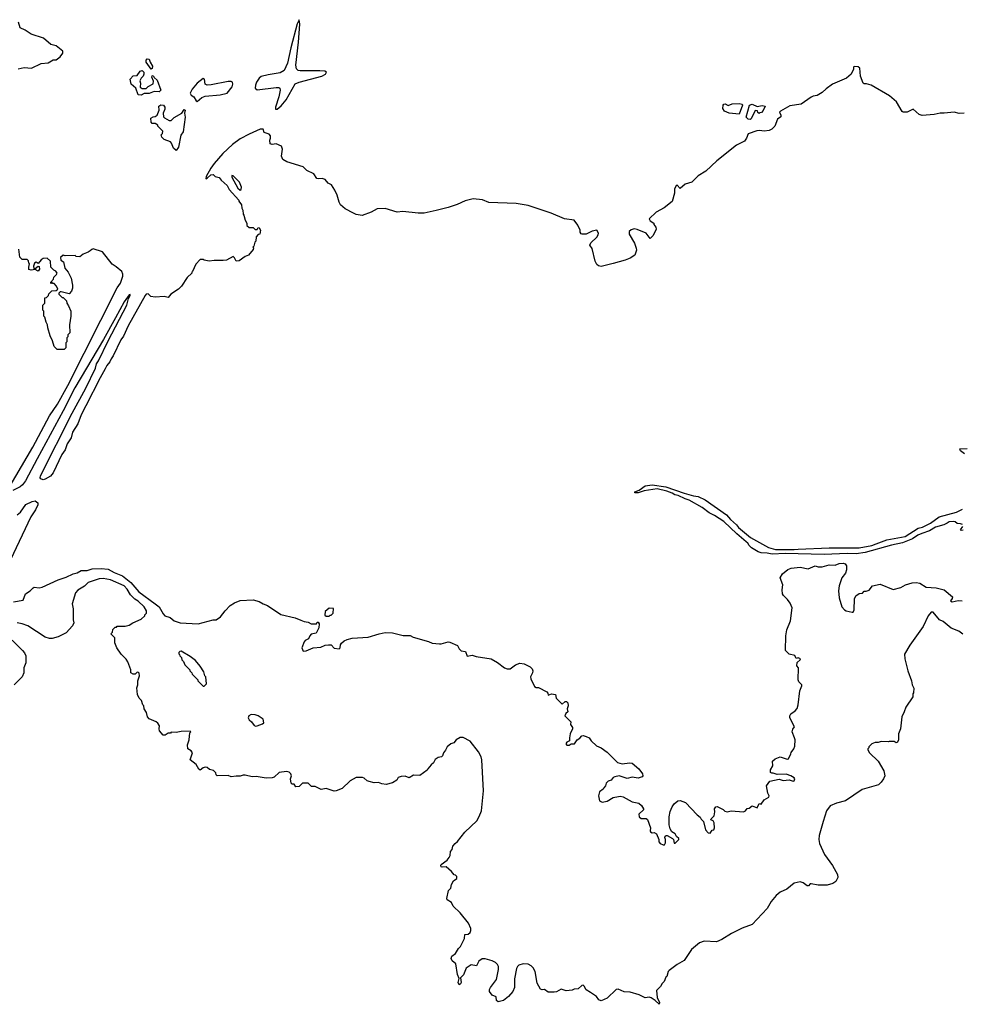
# Model space of a CAD drawing. Extents: x 2239831 to 2395310, y 665973 to 772585.
# Tile 33 of 144: x 2280949 to 2290366, y 702778 to 712630. Entities that reach past the tile are written whole.
import ezdxf

# ---------------------------------------------------------------- set-up
doc = ezdxf.new("R2010")
doc.units = 0

msp = doc.modelspace()

# ---------------------------------------------------------------- linework, layer by layer
at = {"layer": '0CON20XD'}
for points in [[(2280935, 712137.5), (2280995, 712152.5), (2281066.4, 712143.6), (2281165, 712192.5), (2281235, 712197.5), (2281283, 712227), (2281315, 712227.5), (2281355, 712260), (2281380, 712295), (2281380, 712315), (2281315, 712367.5), (2281261.7, 712381.7), (2281186.1, 712446.1), (2281065, 712486.7), (2281005, 712526.2), (2280955, 712550), (2280936.2, 712605)], [(2283525, 711734.4), (2283565, 711766.5), (2283615, 711826.9), (2283705, 711986.7), (2283745, 712004.8), (2283970, 712065), (2284006.7, 712085), (2284017.5, 712105), (2284000, 712115), (2283949.1, 712119.1), (2283755, 712117), (2283732.8, 712122.8), (2283717.3, 712137.3), (2283711.4, 712175), (2283738.5, 712405), (2283748.8, 712585), (2283745, 712630), (2283725, 712587.5), (2283661.7, 712348.3), (2283626.3, 712195), (2283595, 712122.3), (2283552.1, 712097.9), (2283435, 712079.4), (2283365, 712061), (2283345, 712044), (2283316.6, 712005), (2283305.4, 711975), (2283304.6, 711944.6), (2283325, 711928.4), (2283515, 711953.1), (2283541.7, 711951.7), (2283551.5, 711945), (2283554.7, 711925), (2283541.7, 711858.3), (2283505.8, 711755), (2283507.5, 711735), (2283525, 711734.4)], [(2282265, 712133.3), (2282213.8, 712205), (2282213.3, 712225), (2282225, 712240), (2282242.5, 712235), (2282252.5, 712205), (2282276.4, 712166.4), (2282275, 712140), (2282265, 712133.3)], [(2290394.2, 711695.8), (2290345, 711690), (2290295, 711704.3), (2290194.2, 711694.2), (2290155, 711696), (2290095, 711682.9), (2289975, 711670.8), (2289945, 711680), (2289885, 711733.3), (2289825, 711703.8), (2289785, 711703.3), (2289772.7, 711712.7), (2289716.9, 711806.9), (2289649.1, 711869.1), (2289465, 711976), (2289418.3, 711988.3), (2289395, 711986.7), (2289383.8, 711995), (2289359.2, 712065), (2289350, 712145), (2289335, 712157.5), (2289295, 712162.5), (2289287.5, 712155), (2289286.7, 712135), (2289262.9, 712085), (2289218.8, 712045), (2289076.3, 711983.7), (2289012.9, 711937.1), (2288975, 711900), (2288925, 711872), (2288885, 711866), (2288865, 711856.2), (2288765, 711786.2), (2288652.3, 711767.7), (2288556.7, 711715), (2288546.7, 711705), (2288561.2, 711675), (2288561.7, 711658.3), (2288527, 711633), (2288500.9, 711565), (2288471.3, 711535), (2288445, 711521.5), (2288395, 711514.1), (2288348.6, 711521.4), (2288322.4, 711517.6), (2288235, 711486.7), (2288219.1, 711445), (2288196.2, 711415), (2288118.5, 711375), (2287922.3, 711217.7), (2287811.2, 711115), (2287734, 711066), (2287670, 711005), (2287605, 710984.3), (2287555, 710940), (2287525, 710973.3), (2287515, 710972.5), (2287497.5, 710935), (2287496.4, 710895), (2287475, 710812), (2287394.1, 710745.9), (2287315, 710702.5), (2287243, 710637), (2287255, 710617.5), (2287290, 710595), (2287291.7, 710581.7), (2287310, 710555), (2287312.5, 710535), (2287285, 710470), (2287255, 710440), (2287215, 710492.5), (2287125, 710530), (2287093, 710537), (2287063, 710527), (2287045, 710510), (2287042.5, 710485), (2287097.5, 710395), (2287113.8, 710343.8), (2287116.1, 710323.9), (2287100, 710275), (2287052.5, 710245), (2287005, 710224.3), (2286885, 710190), (2286765, 710161.2), (2286736.1, 710166.1), (2286721.2, 710181.2), (2286705, 710212.5), (2286675, 710340), (2286651.2, 710375), (2286661.7, 710398.3), (2286720, 710455), (2286732.5, 710477.5), (2286736.7, 710495), (2286720, 710525), (2286675, 710512.5), (2286615, 710483.8), (2286575, 710483.3), (2286565, 710487.5), (2286553.3, 710505), (2286552.5, 710525), (2286531.2, 710575), (2286492.7, 710622.7), (2286398.3, 710638.3), (2286265, 710694.5), (2286035, 710770.7), (2285915, 710790.9), (2285639.1, 710799.1), (2285576.2, 710826.2), (2285485, 710835.9), (2285405, 710818.3), (2285325, 710780), (2285235, 710751.8), (2285115, 710719.2), (2284994.7, 710695.3), (2284935, 710694.2), (2284780.8, 710710.8), (2284725, 710703.8), (2284605, 710741.5), (2284525, 710736.2), (2284464.7, 710705.3), (2284375, 710671.1), (2284315, 710680), (2284286.7, 710693.3), (2284205, 710738.6), (2284158.7, 710778.7), (2284145, 710802.5), (2284125, 710872.5), (2284102, 710925), (2284067.1, 710977.1), (2284035, 710993.3), (2284005, 711031.2), (2283975, 711041.2), (2283935, 711036.7), (2283920.5, 711040.5), (2283889.1, 711089.1), (2283819.3, 711119.3), (2283785, 711156.2), (2283619.1, 711209.1), (2283581.7, 711231.7), (2283567.8, 711265), (2283575.8, 711335), (2283566.1, 711366.1), (2283515, 711386.7), (2283475, 711380), (2283455, 711387.5), (2283448.8, 711425), (2283458, 711445), (2283457.9, 711467.9), (2283443.5, 711483.5), (2283392.3, 711502.3), (2283382.5, 711535), (2283355, 711534.4), (2283244.4, 711485), (2283155, 711437.1), (2283078.3, 711381.7), (2282980.1, 711289.9), (2282895, 711191.9), (2282860.9, 711145), (2282815, 711060), (2282810, 711040), (2282815, 711036.7), (2282825, 711043.8), (2282861.7, 711078.3), (2282885, 711082.5), (2282905, 711062.5), (2282945, 711050), (2282963.6, 711023.6), (2283025, 710970), (2283045, 710930), (2283140, 710825), (2283140, 710815), (2283167, 710777), (2283170, 710745), (2283180, 710725), (2283183, 710683), (2283190, 710675), (2283203, 710623), (2283220, 710595), (2283221.7, 710571.7), (2283245, 710550), (2283285, 710550), (2283305, 710530), (2283325, 710530), (2283335, 710550), (2283345, 710547.5), (2283356.7, 710525), (2283350, 710485), (2283335, 710480), (2283313, 710457), (2283310, 710415), (2283300, 710405), (2283290, 710365), (2283280, 710355), (2283287.5, 710345), (2283285, 710330), (2283236.7, 710275), (2283205, 710260), (2283145, 710216.7), (2283114.2, 710214.2), (2283098.3, 710248.3), (2283085, 710260), (2283016.4, 710223.6), (2282985, 710220), (2282895, 710220), (2282845, 710212.5), (2282793, 710223), (2282785, 710230), (2282755, 710230), (2282710, 710185), (2282678.3, 710111.7), (2282670, 710105), (2282670, 710095), (2282625, 710050), (2282566, 709964), (2282535.8, 709934.2), (2282460, 709885), (2282435, 709850), (2282395, 709860), (2282305, 709854), (2282260.7, 709860.7), (2282235, 709886.7), (2282215, 709882), (2282205, 709870), (2282035, 709566.9), (2281988.3, 709461.7), (2281960.8, 709425), (2281883.8, 709265), (2281863.1, 709236.9), (2281849.7, 709205), (2281819.4, 709170.6), (2281804.7, 709135), (2281752.5, 709047.5), (2281611.5, 708765), (2281564.2, 708675.8), (2281528.6, 708585), (2281478, 708502), (2281465, 708445.5), (2281423.9, 708386.1), (2281404.7, 708325), (2281370.6, 708279.4), (2281282.7, 708095), (2281258.3, 708061.7), (2281205, 708030.7), (2281185, 708026), (2281159.4, 708035), (2281153.2, 708045), (2281155.6, 708065), (2281475, 708693.3), (2281608.7, 708941.3), (2281706, 709144), (2281717.3, 709185), (2281737.8, 709215), (2281833.2, 709416.8), (2282021.2, 709775), (2282038.5, 709841.5), (2282055, 709870), (2282055, 709880), (2282045, 709876), (2281995, 709806.5), (2281907, 709647)], [(2282165, 711874.6), (2282135, 711876.7), (2282108.8, 711945), (2282064.1, 711984.1), (2282053.3, 712035), (2282085, 712067.5), (2282125, 712070), (2282153.6, 712116.4), (2282175, 712122.5), (2282188.8, 712105), (2282188.8, 712085), (2282183.6, 712066.4), (2282162.5, 712045), (2282150.7, 712019.3), (2282156.2, 711995), (2282154.1, 711954.1), (2282175, 711941.2), (2282215, 711942.5), (2282235, 711962.5), (2282283.3, 711986.7), (2282285.7, 712015.7), (2282271.2, 712055), (2282275, 712067.5), (2282285, 712070), (2282292, 712052), (2282324, 712025), (2282359.1, 711925), (2282345, 711907.5), (2282295, 711910.5), (2282242.8, 711892.8), (2282195, 711890), (2282165, 711874.6)], [(2282725, 711812.5), (2282768.7, 711851.3), (2282803.8, 711866.2), (2282955, 711879.2), (2283023.2, 711895), (2283075, 711957.3), (2283081.5, 711985), (2283076.2, 712005), (2283062.3, 712012.3), (2283035, 712012.5), (2282865, 711976.9), (2282823.9, 711973.9), (2282802.9, 711985), (2282796, 712036), (2282785, 712040), (2282722.9, 711995), (2282672, 711935), (2282653.3, 711895), (2282663.3, 711875), (2282688.9, 711858.9), (2282715, 711817.5), (2282725, 711812.5)], [(2282515, 711320), (2282487.5, 711345), (2282467.5, 711395), (2282456.4, 711406.4), (2282395, 711430), (2282370, 711455), (2282368.3, 711468.3), (2282360, 711475), (2282378.3, 711491.7), (2282380, 711515), (2282330, 711565), (2282330, 711575), (2282305, 711592.5), (2282275, 711590), (2282262.5, 711605), (2282260, 711645), (2282283, 711657), (2282305, 711660), (2282325, 711676.2), (2282343.1, 711725), (2282340, 711765), (2282360.8, 711779.2), (2282386.5, 711775), (2282401.9, 711755), (2282401.4, 711735), (2282382.7, 711695), (2282387.6, 711657.6), (2282396.8, 711646.8), (2282445, 711622.5), (2282465, 711622.5), (2282495, 711652.5), (2282570, 711695), (2282595, 711732.5), (2282602.5, 711725), (2282596.2, 711695), (2282602.5, 711655), (2282582.7, 711507.3), (2282561.5, 711475), (2282536.7, 711355), (2282515, 711320)], [(2288145, 711683.3), (2288045, 711696), (2287996.7, 711715), (2287980.7, 711740.7), (2287983.8, 711775), (2287991.2, 711785), (2288005, 711787.8), (2288035, 711772.5), (2288075, 711788.1), (2288145, 711790.6), (2288172.5, 711785), (2288176.7, 711775), (2288145, 711683.3)], [(2288255, 711630), (2288235, 711634.2), (2288214.5, 711655), (2288247.5, 711775), (2288275, 711783.3), (2288325, 711762.5), (2288375, 711770), (2288402.5, 711765), (2288385, 711720), (2288368.3, 711701.7), (2288351.7, 711698.3), (2288345, 711690), (2288331.7, 711701.7), (2288328.3, 711718.3), (2288305, 711720), (2288265, 711637.5), (2288255, 711630)], [(2283155, 710923.3), (2283165, 710930), (2283165.7, 710955), (2283147.1, 711005), (2283085, 711067.5), (2283070, 711070), (2283070, 711055), (2283130, 710945), (2283155, 710923.3)], [(2280853.4, 707965), (2281078.6, 708351.4), (2281246.8, 708665), (2281327, 708783), (2281429.4, 708970.6), (2281924.7, 709945.3), (2281958.2, 709995), (2281978.6, 710065), (2281979.2, 710085), (2281968.8, 710108.8), (2281915, 710157.5), (2281872.3, 710182.3), (2281775.8, 710305.8), (2281685, 710336), (2281668.8, 710331.2), (2281653, 710317), (2281635, 710303.3), (2281585, 710282.5), (2281551.7, 710258.3), (2281515, 710260), (2281505, 710270), (2281405, 710267.5), (2281385, 710272.5), (2281358.3, 710251.7), (2281360, 710225), (2281387, 710207), (2281400, 710145), (2281432.5, 710105), (2281463.3, 710045), (2281476.7, 709975), (2281476.4, 709943.6), (2281466.7, 709915), (2281445, 709887.5), (2281365, 709907.5), (2281352.5, 709907.5), (2281340, 709895), (2281340, 709885), (2281375, 709850), (2281385, 709850), (2281418.3, 709818.3), (2281420, 709795), (2281438.3, 709768.3), (2281460, 709715), (2281460, 709665), (2281447.5, 709575), (2281450, 709495), (2281430, 709475), (2281430, 709455), (2281420, 709445), (2281420, 709405), (2281410, 709395), (2281410, 709345), (2281395, 709330), (2281325, 709330), (2281295, 709360), (2281277.5, 709415), (2281252.5, 709465), (2281230, 709545), (2281227, 709577), (2281213, 709603), (2281200, 709655), (2281190, 709665), (2281190, 709715), (2281180, 709725), (2281180, 709775), (2281200, 709795), (2281201.7, 709848.3), (2281218.3, 709851.7), (2281238.3, 709871.7), (2281241.7, 709888.3), (2281271.7, 709918.3), (2281315, 709920), (2281330, 709935), (2281317.5, 709965), (2281295, 709990), (2281281.7, 709991.7), (2281275, 710000), (2281265, 709990), (2281260, 709995), (2281260, 710005), (2281287, 710033), (2281290, 710055), (2281318.3, 710081.7), (2281322.5, 710095), (2281310, 710115), (2281290, 710125), (2281260, 710155), (2281257.5, 710215), (2281225, 710242.5), (2281185, 710240), (2281163.6, 710226.4), (2281135, 710190), (2281115, 710202.5), (2281097, 710193), (2281087.5, 710165), (2281091.7, 710141.7), (2281105, 710140), (2281135, 710162.5), (2281145, 710160), (2281146.7, 710135), (2281135, 710113.3), (2281105, 710130), (2281065, 710122.5), (2281041.7, 710131.7), (2281040, 710155), (2281047.5, 710187.5), (2281040, 710195), (2281038.3, 710218.3), (2281025, 710230), (2280975, 710230), (2280950, 710255), (2280940, 710335)], [(2281907, 709647), (2281788.5, 709431.5), (2281500, 708945), (2281385, 708716.7), (2281123, 708235), (2281007.4, 708015), (2280977.5, 707975), (2280952.6, 707955), (2280881.6, 707918.4)], [(2290397.5, 708285), (2290357.5, 708315), (2290350, 708335), (2290425, 708338.8)], [(2290377.5, 707577.5), (2290356.4, 707586.4), (2290325, 707587.5), (2290304, 707604), (2290285, 707610), (2290245.7, 707604.3), (2290225, 707592), (2290192.5, 707575), (2290108.8, 707551.2), (2290046.7, 707515), (2289970.3, 707489.7), (2289929.4, 707470.6), (2289876.7, 707435), (2289777.5, 707395), (2289668.1, 707371.9), (2289405, 707298), (2289315, 707286.7), (2289225, 707288.8), (2288995, 707278.8), (2288605, 707288.8), (2288475, 707281.4), (2288425, 707292), (2288365.7, 707294.3), (2288332.5, 707305), (2288267.5, 707345), (2288245, 707367.5), (2288231.7, 707391.7), (2288214, 707405), (2288120, 707485), (2287989.7, 707609.7), (2287898.3, 707668.3), (2287842.5, 707695), (2287775, 707747.5), (2287645, 707822.5), (2287602.5, 707835), (2287535, 707867.5), (2287500, 707875), (2287472.5, 707892.5), (2287420.7, 707910.7), (2287325, 707934), (2287193.6, 707916.4), (2287135, 707894.3), (2287100, 707895), (2287100, 707905), (2287145, 707922.5), (2287205, 707966.2), (2287275, 707975.6), (2287410, 707955), (2287593.6, 707893.6), (2287685.8, 707865.8), (2287735, 707860), (2287802.5, 707825), (2288018.8, 707675), (2288057.5, 707627.5), (2288117.5, 707575), (2288137.8, 707547.8), (2288258.6, 707448.6), (2288437.1, 707347.1), (2288506.9, 707326.9), (2288692.7, 707327.3), (2288735, 707333.3), (2289045, 707343.8), (2289345, 707343.8), (2289472.3, 707367.7), (2289514.6, 707385.4), (2289620, 707425), (2289805, 707458), (2289935, 707541.2), (2289978.6, 707551.4), (2290057.5, 707592.5), (2290145, 707656), (2290318, 707702), (2290377.5, 707732.5)], [(2280923.1, 707676.9), (2280957.3, 707702.7), (2281011.4, 707778.6), (2281075, 707809.1), (2281105, 707814.8), (2281130.8, 707795), (2281128.8, 707775), (2281105.2, 707725), (2281059.1, 707655), (2280855.8, 707225)], [(2290385, 707522.5), (2290365, 707517.5), (2290357.5, 707525), (2290381.7, 707558.3)], [(2280885.8, 706804.2), (2280985, 706820), (2281006.7, 706885), (2281055, 706914), (2281082, 706945), (2281095, 706951.1), (2281145, 706946.2), (2281175, 706950), (2281333.9, 707026.1), (2281415, 707052.6), (2281484.5, 707085.5), (2281525, 707094.8), (2281565, 707117.2), (2281623.2, 707116.8), (2281675, 707135.8), (2281765, 707139.2), (2281835, 707133.3), (2281895, 707099), (2281977.6, 707065), (2282058.6, 706998.6), (2282140.2, 706905), (2282305, 706784.6)], [(2282305, 706784.6), (2282343.1, 706755), (2282382.1, 706685), (2282399.7, 706665), (2282455, 706647.9), (2282495, 706615.5), (2282555, 706594), (2282735.1, 706584.9), (2282885, 706623.4), (2282915, 706624.7), (2282956.8, 706655), (2283002.5, 706715), (2283055, 706768.2), (2283095.9, 706794.1), (2283155, 706817.8), (2283285, 706824.1), (2283345, 706809.6), (2283384.2, 706784.2), (2283426.6, 706766.6), (2283559.5, 706679.5), (2283703.9, 706643.9), (2283760.8, 706620.8), (2283795, 706606.7), (2283835, 706600), (2283865, 706584), (2283915.7, 706584.3), (2283925, 706600), (2283935, 706600), (2283943.3, 706585), (2283940, 706545), (2283915, 706490), (2283865, 706480), (2283849.4, 706465), (2283836.5, 706433.5), (2283805, 706418.6), (2283794, 706406), (2283771.2, 706345), (2283785, 706310), (2283815, 706313.3), (2283885, 706343.8), (2283960.3, 706349.7), (2284005, 706370), (2284035.9, 706375.9), (2284063.6, 706373.6), (2284095, 706340), (2284145, 706333.3), (2284152.5, 706345), (2284156.7, 706375), (2284168.3, 706391.7), (2284192.5, 706415), (2284222.7, 706427.3), (2284275, 706442), (2284435, 706451.2), (2284545, 706486.2), (2284605, 706498.8), (2284676.1, 706496.1), (2284785, 706467.5), (2284855, 706468), (2284882.7, 706452.7), (2285037.6, 706407.6), (2285075, 706390), (2285145.6, 706384.4), (2285165, 706384.3), (2285233.9, 706403.9), (2285250.5, 706400.5), (2285327.3, 706367.3), (2285342.5, 706335), (2285365, 706313.3), (2285406.4, 706306.4), (2285425, 706260), (2285475, 706270), (2285515, 706257.5), (2285665, 706234), (2285728.3, 706198.3), (2285797.5, 706145), (2285825, 706133.3), (2285855, 706133.3), (2285906.7, 706175), (2285949.5, 706190.5), (2285992.5, 706185), (2286053.3, 706155), (2286073.3, 706135), (2286080, 706115), (2286077.5, 706095), (2286056.7, 706055), (2286060, 706035), (2286097, 705957), (2286115, 705947.5), (2286137, 705947), (2286220, 705905), (2286231.7, 705891.7), (2286235, 705870), (2286267, 705883), (2286307, 705877), (2286315, 705840), (2286375, 705780), (2286405, 705807.5), (2286417, 705807), (2286430, 705795), (2286432.5, 705765), (2286422.5, 705735), (2286430, 705705), (2286411.7, 705688.3), (2286400, 705665), (2286460, 705605), (2286458.3, 705578.3), (2286477, 705547), (2286477.5, 705535), (2286453.8, 705483.8), (2286445.8, 705445), (2286447.7, 705412.3), (2286419.7, 705400.3), (2286410, 705385), (2286422.1, 705372.1), (2286445, 705372), (2286465, 705383.3), (2286496.1, 705383.9), (2286525, 705423.3), (2286549.5, 705440.5), (2286570, 705465), (2286585, 705466.7), (2286615, 705457.5), (2286645, 705442.5), (2286664.1, 705414.1), (2286717.5, 705365), (2286762.5, 705345), (2286825, 705301.2), (2286905.8, 705215.8), (2286928.8, 705198.8), (2286975, 705183.8), (2287045.9, 705194.1), (2287075, 705192), (2287140, 705135), (2287176.7, 705085), (2287180, 705065), (2287175, 705052.5), (2287135, 705040), (2287075, 705050), (2287025, 705036.7), (2286945, 705063.3), (2286900, 705055), (2286885, 705047.5), (2286865, 705020), (2286835, 705010), (2286815, 704990), (2286807, 704963), (2286790, 704945), (2286785, 704930), (2286747, 704903), (2286737.5, 704865), (2286747.5, 704815), (2286775, 704800), (2286825, 704810), (2286884.2, 704845.8), (2286937, 704857), (2286955, 704860), (2286985, 704852.5), (2287075, 704804), (2287141.7, 704791.7), (2287167.7, 704767.7), (2287187.5, 704735), (2287187.5, 704725), (2287139.3, 704680.7), (2287143.8, 704655), (2287165, 704636.2), (2287213, 704637), (2287226.4, 704626.4), (2287257.5, 704545), (2287253.3, 704515), (2287257.5, 704505), (2287273, 704493), (2287295, 704497.5), (2287317.5, 704485), (2287340, 704425), (2287342, 704402), (2287355, 704386.7), (2287385, 704372.5), (2287396.4, 704373.6), (2287406.4, 704393.6), (2287407.5, 704425), (2287400, 704445), (2287405, 704460), (2287415, 704467.5), (2287425, 704467.5), (2287478.3, 704438.3), (2287487, 704427), (2287495, 704390), (2287505, 704390), (2287540, 704425), (2287540, 704435), (2287517, 704457), (2287505, 704482.5), (2287471.7, 704501.7), (2287453.8, 704535), (2287443.3, 704575), (2287442.5, 704655), (2287453, 704707), (2287472.5, 704755), (2287492.5, 704785), (2287530, 704815), (2287555, 704817.5), (2287606.1, 704796.1), (2287723.6, 704673.6), (2287755, 704650), (2287765, 704630), (2287788.3, 704608.3), (2287807.5, 704525), (2287835, 704492.5), (2287855, 704490), (2287875, 704520), (2287890, 704525), (2287897.5, 704545), (2287893.3, 704595), (2287885, 704612.5), (2287860, 704625), (2287862.5, 704635), (2287892.5, 704665), (2287900, 704705), (2287897.5, 704735), (2287910, 704755), (2287925, 704757.5), (2287985, 704726.7), (2288001.7, 704711.7), (2288025, 704703.8), (2288065, 704713.8), (2288186.1, 704703.9), (2288206.4, 704713.6), (2288223, 704737), (2288245, 704740), (2288275, 704762.5), (2288325, 704742.5), (2288343.6, 704786.4), (2288365, 704780), (2288395, 704823.3), (2288440.7, 704849.3), (2288443, 704863), (2288430.7, 704890.7), (2288417.5, 704965), (2288450.6, 705009.4), (2288545, 705029.1), (2288585, 705017.8), (2288645, 705024.3), (2288685, 705010.6), (2288695, 705014.2), (2288699.5, 705035), (2288694.4, 705045), (2288660, 705065), (2288615, 705079.7), (2288525, 705076.5), (2288485, 705091.2), (2288470.7, 705090.7), (2288458.3, 705098.3), (2288456.7, 705125), (2288480, 705165), (2288478.3, 705211.7), (2288505, 705232.5), (2288555, 705252.5), (2288625, 705230), (2288636.4, 705233.6), (2288662.5, 705285), (2288663, 705297), (2288690, 705335), (2288699.3, 705360.7), (2288703.3, 705425), (2288697.5, 705442.5), (2288673.3, 705505), (2288679.3, 705530.7), (2288696.7, 705555), (2288652.5, 705645), (2288652.5, 705665), (2288662.5, 705685), (2288705, 705713.3), (2288723.2, 705736.8), (2288734.4, 705775), (2288752.5, 705915), (2288771.2, 705965), (2288770, 705975), (2288740, 706005), (2288733.9, 706023.9), (2288736.7, 706145), (2288720, 706165), (2288723, 706197), (2288755, 706223.3), (2288756.2, 706235), (2288735, 706243.8), (2288715, 706237.5), (2288699.4, 706269.4), (2288645, 706282.5), (2288607, 706317), (2288610, 706465), (2288621.4, 706525), (2288656.9, 706615), (2288673.9, 706743.9), (2288655, 706790), (2288627.9, 706827.9), (2288587, 706867), (2288578, 706885), (2288574, 706925), (2288580, 706975), (2288553.8, 707045), (2288577.1, 707085), (2288631.4, 707128.6), (2288665, 707143), (2288755, 707152.2), (2288835, 707135.2), (2288905, 707163.5), (2288935, 707155.2), (2288975, 707154.8), (2289045, 707173.8), (2289105, 707171), (2289145, 707188.1), (2289185, 707191.8), (2289203.1, 707185), (2289218, 707165), (2289217.2, 707125), (2289207.2, 707092.8), (2289171.9, 707045), (2289143.3, 706965), (2289136, 706915), (2289144, 706845), (2289172.5, 706755), (2289196.1, 706726.1), (2289215, 706713.3), (2289275, 706700), (2289285, 706700), (2289293.3, 706725), (2289296.7, 706835), (2289312.5, 706865), (2289343, 706887), (2289377, 706893), (2289395, 706910), (2289415, 706910), (2289445, 706922.5), (2289477.5, 706965), (2289555, 706980), (2289685, 706927.8), (2289760.3, 706949.7), (2289806, 706974), (2289875, 706995.4), (2289915, 706998.4), (2289950.8, 706990.8), (2290013.1, 706953.1), (2290115, 706945.3), (2290194.7, 706924.7), (2290277.5, 706855), (2290275, 706837.5), (2290258.8, 706815), (2290275, 706804.3), (2290332.7, 706817.3), (2290375, 706813.8)], [(2288066.7, 703485), (2287970, 703425), (2287917.9, 703402.1), (2287795, 703410), (2287745.9, 703394.1), (2287668.8, 703325), (2287592.7, 703217.3), (2287525, 703176.2), (2287442.5, 703115), (2287432.5, 703105), (2287420, 703055), (2287411.7, 703048.3), (2287392.5, 703005), (2287373.9, 702986.1), (2287357.5, 702955), (2287317.5, 702915), (2287324, 702845), (2287348, 702795), (2287345, 702777.5), (2287305, 702816.7), (2287265, 702842.5), (2287245, 702847.5), (2287203, 702843), (2287145, 702872.5), (2287055, 702900), (2286993.6, 702903.6), (2286935, 702927.5), (2286913.6, 702926.4), (2286825, 702837.5), (2286765, 702812.5), (2286740.7, 702820.7), (2286717.5, 702855), (2286656.7, 702896.7), (2286613.6, 702923.6), (2286595, 702960), (2286585, 702967.5), (2286570, 702965), (2286535, 702932.5), (2286495, 702930), (2286475, 702920), (2286415, 702912.5), (2286365, 702927.5), (2286317, 702903), (2286295, 702900), (2286235, 702900), (2286197, 702927), (2286175, 702922.5), (2286158.3, 702928.3), (2286125, 702990), (2286103.8, 703105), (2286085, 703142.5), (2286065, 703162.5), (2286035, 703180), (2285985, 703183.3), (2285941.7, 703168.3), (2285926.7, 703155), (2285918.8, 703135), (2285896.4, 703033.6), (2285895.9, 702944.1), (2285881.2, 702905), (2285835.9, 702854.1), (2285787.5, 702815), (2285733.3, 702803.3), (2285717.5, 702815), (2285713, 702853), (2285675, 702870), (2285646.1, 702906.1), (2285646.2, 702925), (2285655.9, 702944.1), (2285718.8, 703025), (2285737.5, 703125), (2285737.5, 703155), (2285726.4, 703176.4), (2285706.1, 703196.1), (2285675, 703213.3), (2285605, 703233.3), (2285575, 703233.3), (2285541.7, 703208.3), (2285518.3, 703161.7), (2285465, 703172.5), (2285453, 703167), (2285415, 703137.5), (2285388.1, 703071.9), (2285357.5, 703042.5), (2285364, 702995), (2285358.3, 702981.7), (2285345, 702974), (2285332.5, 702995), (2285342.5, 703035), (2285327, 703077), (2285311.7, 703181.7), (2285273.6, 703213.6), (2285262.5, 703235), (2285271.7, 703258.3), (2285307.5, 703285), (2285337.5, 703335), (2285357.5, 703355), (2285398.8, 703435), (2285400, 703475), (2285435, 703480), (2285453.6, 703496.4), (2285460, 703515), (2285460, 703535), (2285438.8, 703588.8), (2285355, 703692.5), (2285285, 703760), (2285267, 703797), (2285225, 703823.8), (2285220, 703835), (2285236.7, 703915), (2285260.7, 703939.3), (2285268.8, 703975), (2285287, 704013), (2285320, 704035), (2285320, 704055), (2285308.3, 704068.3), (2285295, 704072.5), (2285267.7, 704107.7), (2285215, 704152.5), (2285175, 704151.2), (2285164.2, 704154.2), (2285159.2, 704165), (2285165, 704177.5), (2285225, 704221.2), (2285243.8, 704245), (2285253.3, 704265), (2285257.5, 704305), (2285272.5, 704325), (2285281.7, 704358.3), (2285305, 704387.5), (2285327.5, 704405), (2285400.5, 704499.5), (2285520, 704615), (2285545, 704657.5), (2285565.8, 704714.2), (2285586, 704915), (2285570, 705225), (2285562.5, 705255), (2285537.5, 705305), (2285455, 705410), (2285385, 705447.5), (2285355, 705447.5), (2285315, 705422.5), (2285290, 705395), (2285260, 705385), (2285222.5, 705355), (2285208.3, 705321.7), (2285186.7, 705293.3), (2285177.5, 705265), (2285166.4, 705253.6), (2285135, 705247.5), (2285105, 705227.5), (2285087.5, 705195), (2285062.5, 705175), (2285030, 705135), (2285025, 705120), (2284951.7, 705068.3), (2284888.3, 705071.7), (2284845, 705042.5), (2284805, 705060), (2284765, 705055.8), (2284735, 705047.5), (2284721.2, 705018.8), (2284677.5, 704995), (2284615, 704976.2), (2284572, 704982), (2284536.4, 704996.4), (2284495, 704993.3), (2284445, 705006.7), (2284422.5, 705015), (2284395, 705040), (2284376, 705046), (2284315, 705046), (2284255, 705013.3), (2284175, 704936.7), (2284115, 704913.3), (2284095, 704911.2), (2284015, 704936.7), (2283965, 704926.7), (2283905, 704956.7), (2283868.3, 704958.3), (2283835, 704990), (2283778.3, 704991.7), (2283745, 704957.5), (2283710, 704955), (2283695, 704980), (2283675, 704980), (2283665, 704990), (2283657.5, 705035), (2283667.5, 705065), (2283660, 705085), (2283645, 705098.8), (2283617.7, 705107.7), (2283542.3, 705097.7), (2283495, 705050), (2283475, 705043.8), (2283415, 705040), (2283315, 705056), (2283275, 705052.5), (2283205, 705071.2), (2283185, 705071.2), (2283155, 705058.8), (2283115, 705061.2), (2283065, 705053.8), (2283035, 705067.5), (2282923.6, 705063.6), (2282912.5, 705075), (2282910, 705095), (2282887, 705117), (2282848.3, 705128.3), (2282825, 705147.5), (2282805, 705150), (2282785, 705142.5), (2282755, 705120), (2282741.7, 705131.7), (2282715, 705177.5), (2282653.3, 705225), (2282677.5, 705295), (2282665, 705312.5), (2282630, 705335), (2282627.5, 705375), (2282642.5, 705425), (2282650, 705495), (2282660, 705505), (2282655, 705510), (2282565, 705507.5), (2282515, 705497.5), (2282465, 705500), (2282458.3, 705491.7), (2282435, 705490), (2282405, 705470), (2282385, 705470), (2282347.5, 705515), (2282342.5, 705535), (2282347.5, 705565), (2282329.3, 705589.3), (2282315, 705602.5), (2282245, 705632.5), (2282227.5, 705655), (2282217, 705697), (2282192.5, 705735), (2282190, 705765), (2282180, 705775), (2282167, 705817), (2282145, 705840), (2282127, 705877), (2282120, 705945), (2282129.2, 705975), (2282131.2, 706015), (2282148, 706065), (2282145, 706090), (2282138.3, 706098.3), (2282125, 706100), (2282105, 706080), (2282085, 706080), (2282060, 706095), (2282060, 706125), (2282030, 706205), (2282015, 706230), (2281965, 706280), (2281920, 706345), (2281900, 706395), (2281900, 706445), (2281860, 706485), (2281878.3, 706501.7), (2281881.7, 706528.3), (2281905, 706550), (2281918.3, 706551.7), (2281925, 706560), (2282005, 706560), (2282045, 706570), (2282080, 706595), (2282165, 706630), (2282200, 706665), (2282200, 706675), (2282217, 706693), (2282217.5, 706715), (2282192.5, 706755), (2282135, 706811.2), (2282101.5, 706831.5), (2282055.3, 706875.3), (2282025, 706933.1), (2281995, 706963.6), (2281855.8, 707024.2), (2281785, 707037.5), (2281745, 707033.5), (2281635, 706998.8), (2281597.3, 706962.7), (2281529.5, 706920.5), (2281506.7, 706895), (2281473.3, 706785), (2281482.5, 706735), (2281483.3, 706625), (2281490, 706595), (2281476.7, 706565), (2281412.5, 706495), (2281334.1, 706455.9), (2281275, 706437.5), (2281247, 706437), (2281202.9, 706452.9), (2281030, 706565), (2280975, 706585.8), (2280925, 706593.3)], [(2284045, 706660), (2284055, 706670), (2284065, 706670), (2284085, 706690), (2284088.3, 706738.3), (2284045, 706740), (2284005, 706707.5), (2284001.7, 706671.7), (2284015, 706660), (2284045, 706660)], [(2290380.7, 706480.7), (2290341.2, 706511.2), (2290265, 706540), (2290185, 706606.5), (2290146.2, 706626.2), (2290085, 706700), (2290065, 706700), (2290033.9, 706666.1), (2289985, 706557.5), (2289849.3, 706370.7), (2289798.3, 706281.7), (2289800, 706235), (2289832.5, 706115), (2289867.5, 706015), (2289873.3, 705975), (2289889.3, 705939.3), (2289887.5, 705895), (2289880, 705885), (2289880, 705855), (2289809.3, 705750.7), (2289795.9, 705704.1), (2289772.5, 705655), (2289758.8, 705535), (2289738.6, 705485), (2289736, 705425), (2289728.3, 705401.7), (2289715, 705392.5), (2289695, 705407.5), (2289645, 705407.5), (2289635, 705402.5), (2289565, 705407.5), (2289535, 705397.5), (2289505, 705397.5), (2289470, 705385), (2289440, 705355), (2289440, 705345), (2289430, 705335), (2289430, 705325), (2289447.5, 705295), (2289535, 705210), (2289590, 705115), (2289600, 705065), (2289587, 705033), (2289565, 705000), (2289537, 704973), (2289375, 704926.2), (2289207.7, 704812.3), (2289118.3, 704791.7), (2289055, 704763.3), (2289018, 704715), (2288985, 704607.5), (2288944.2, 704465), (2288940, 704425), (2288946.7, 704385), (2288996.4, 704276.4), (2289077.5, 704165), (2289127.5, 704075), (2289132.5, 704045), (2289110, 704005), (2289080, 703985), (2289025, 703968.8), (2288935, 703971.2), (2288865, 703983.8), (2288855, 703982.5), (2288836.1, 703963.9), (2288825, 703963.8), (2288785, 703991.4), (2288755, 704004), (2288695, 703989.2), (2288620, 703930), (2288555, 703899.4), (2288513.1, 703866.9), (2288463.8, 703806.2), (2288422.5, 703735), (2288275, 703576.2), (2288175, 703540), (2288066.7, 703485)], [(2280875, 706422.5), (2280977.7, 706317.7), (2280996.1, 706296.1), (2281010, 706265), (2281008.8, 706195), (2280990, 706145), (2280988.8, 706095), (2280973.3, 706055), (2280894.1, 705975.9)], [(2282795, 705960), (2282817.5, 705985), (2282810, 706055), (2282800, 706065), (2282790, 706105), (2282755, 706160), (2282706.4, 706216.4), (2282655, 706257.5), (2282565, 706310), (2282551.7, 706308.3), (2282541.7, 706298.3), (2282540, 706285), (2282548.3, 706278.3), (2282550, 706265), (2282568.3, 706248.3), (2282570, 706225), (2282588.3, 706208.3), (2282600, 706175), (2282650, 706125), (2282650, 706115), (2282670, 706095), (2282675, 706080), (2282730, 706025), (2282730, 706015), (2282785, 705960), (2282795, 705960)], [(2283310.7, 705560.7), (2283325, 705562.5), (2283377, 705583), (2283390, 705595), (2283385, 705630), (2283335, 705662.5), (2283303, 705673), (2283265, 705676), (2283240, 705665), (2283233.3, 705645), (2283242.5, 705625), (2283267.5, 705605), (2283295, 705567.5), (2283310.7, 705560.7)]]:
    msp.add_lwpolyline(points, dxfattribs=at)

doc.saveas('drawing.dxf')
